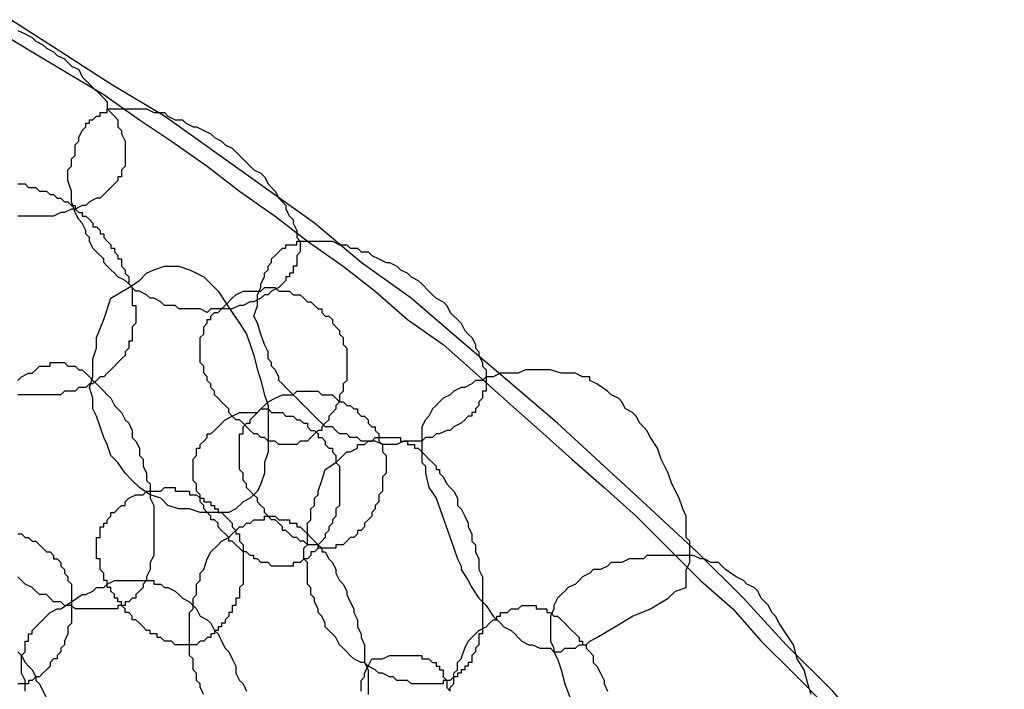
# Model space of a CAD drawing. Header units: millimetres. Extents: x 14 to 424, y 0 to 287.
# Tile 103 of 104: x 359 to 371, y 182 to 190. Entities that reach past the tile are written whole.
import ezdxf

# ---------------------------------------------------------------- set-up
doc = ezdxf.new("R2010")
doc.units = ezdxf.units.MM
doc.layers.add('PDF _0', color=7, linetype='Continuous')

msp = doc.modelspace()

# ---------------------------------------------------------------- linework, layer by layer
at = {"layer": 'PDF _0', "lineweight": 25}
for points in [[(371.268, 179.257), (370.769, 179.88), (370.313, 180.462), (369.772, 181.044), (369.274, 181.584), (368.775, 182.165), (368.235, 182.705), (367.737, 183.245), (367.197, 183.785), (366.657, 184.284), (366.117, 184.782), (365.577, 185.281), (364.995, 185.779), (364.455, 186.236), (363.873, 186.735), (363.292, 187.15), (362.752, 187.607), (362.17, 188.023), (361.589, 188.438), (361.007, 188.854), (360.384, 189.227), (359.802, 189.601), (359.221, 189.975)], [(359.054, 189.851), (359.47, 189.601), (359.885, 189.352), (360.301, 189.103), (360.716, 188.812), (361.09, 188.563), (361.505, 188.272), (361.879, 187.981), (362.295, 187.69), (362.669, 187.4), (363.084, 187.109), (363.458, 186.818), (363.832, 186.486), (364.247, 186.195), (364.621, 185.862), (364.995, 185.53), (365.369, 185.198), (365.743, 184.865), (366.117, 184.533), (366.491, 184.201), (366.864, 183.827), (367.238, 183.453), (367.612, 183.121), (367.945, 182.747), (368.318, 182.373), (368.692, 181.999)], [(359.304, 189.851), (359.387, 189.809), (359.47, 189.768), (359.511, 189.726), (359.594, 189.684), (359.636, 189.643), (359.719, 189.601), (359.761, 189.56), (359.844, 189.518), (359.885, 189.477), (359.927, 189.435), (360.01, 189.394), (360.051, 189.311), (360.093, 189.269), (360.135, 189.227), (360.176, 189.186), (360.259, 189.103), (360.301, 189.061), (360.342, 189.02), (360.342, 188.937), (360.384, 188.895), (360.425, 188.854), (360.467, 188.812), (360.467, 188.729), (360.508, 188.687), (360.508, 188.646), (360.55, 188.563), (360.55, 188.521), (360.55, 188.48), (360.55, 188.438), (360.55, 188.397), (360.55, 188.314), (360.55, 188.272), (360.508, 188.23), (360.508, 188.189), (360.508, 188.147), (360.467, 188.147), (360.467, 188.106), (360.425, 188.064), (360.384, 188.023), (360.342, 187.981), (360.301, 187.94), (360.259, 187.898), (360.218, 187.898), (360.135, 187.857), (360.093, 187.815), (360.051, 187.815), (359.968, 187.773), (359.927, 187.773), (359.844, 187.732), (359.802, 187.732), (359.719, 187.69), (359.678, 187.69), (359.594, 187.69), (359.553, 187.69), (359.47, 187.69), (359.428, 187.69), (359.345, 187.69), (359.304, 187.69)], [(359.304, 188.064), (359.345, 188.064), (359.387, 188.064), (359.428, 188.023), (359.47, 188.023), (359.511, 188.023), (359.553, 187.981), (359.594, 187.981), (359.636, 187.981), (359.678, 187.94), (359.719, 187.94), (359.761, 187.898), (359.802, 187.898), (359.844, 187.857), (359.885, 187.857), (359.927, 187.815), (359.968, 187.815), (359.968, 187.773), (360.01, 187.732), (360.051, 187.732), (360.051, 187.69), (360.093, 187.69), (360.135, 187.649), (360.176, 187.607), (360.176, 187.566), (360.218, 187.566), (360.259, 187.524), (360.259, 187.483), (360.301, 187.483), (360.301, 187.441), (360.342, 187.4), (360.384, 187.358), (360.384, 187.316), (360.425, 187.316), (360.425, 187.275), (360.467, 187.233), (360.467, 187.192), (360.508, 187.192), (360.508, 187.15), (360.508, 187.109), (360.55, 187.067), (360.55, 187.026), (360.592, 186.984), (360.592, 186.943), (360.592, 186.901), (360.633, 186.86), (360.633, 186.818), (360.633, 186.776), (360.633, 186.735), (360.633, 186.693), (360.633, 186.652), (360.675, 186.652), (360.675, 186.61), (360.675, 186.569), (360.675, 186.527), (360.675, 186.486), (360.675, 186.444), (360.633, 186.403), (360.633, 186.361), (360.633, 186.319), (360.633, 186.278), (360.633, 186.236), (360.592, 186.236), (360.592, 186.195), (360.592, 186.153), (360.55, 186.112), (360.55, 186.07), (360.508, 186.029), (360.467, 185.987), (360.425, 185.946), (360.384, 185.904), (360.342, 185.862), (360.301, 185.821), (360.259, 185.821), (360.218, 185.779), (360.176, 185.738), (360.135, 185.738), (360.093, 185.696), (360.051, 185.696), (360.01, 185.696), (359.968, 185.655), (359.927, 185.655), (359.885, 185.655), (359.844, 185.655), (359.802, 185.613), (359.761, 185.613), (359.719, 185.613), (359.678, 185.613), (359.636, 185.613), (359.594, 185.613), (359.553, 185.613), (359.511, 185.613), (359.47, 185.613), (359.428, 185.613), (359.387, 185.613), (359.345, 185.613), (359.304, 185.613)], [(359.304, 185.779), (359.345, 185.821), (359.428, 185.862), (359.47, 185.862), (359.511, 185.904), (359.553, 185.946), (359.594, 185.946), (359.636, 185.946), (359.678, 185.946), (359.678, 185.987), (359.719, 185.987), (359.761, 185.987), (359.802, 185.987), (359.844, 185.987), (359.885, 185.946), (359.927, 185.946), (359.968, 185.946), (360.01, 185.904), (360.051, 185.904), (360.093, 185.862), (360.135, 185.821), (360.176, 185.779), (360.218, 185.738), (360.259, 185.696), (360.301, 185.655), (360.342, 185.613), (360.384, 185.572), (360.425, 185.489), (360.467, 185.447), (360.508, 185.406), (360.55, 185.322), (360.592, 185.281), (360.633, 185.198), (360.633, 185.115), (360.675, 185.073), (360.716, 184.99), (360.716, 184.907), (360.758, 184.865), (360.758, 184.782), (360.799, 184.699), (360.799, 184.616), (360.841, 184.575), (360.841, 184.492), (360.841, 184.408), (360.882, 184.325), (360.882, 184.284), (360.882, 184.201), (360.882, 184.118), (360.882, 184.076), (360.882, 183.993), (360.882, 183.91), (360.882, 183.868), (360.882, 183.785), (360.882, 183.744), (360.841, 183.661), (360.841, 183.619), (360.841, 183.578), (360.799, 183.495), (360.799, 183.453), (360.758, 183.411), (360.758, 183.37), (360.716, 183.328), (360.675, 183.287), (360.675, 183.245), (360.633, 183.245), (360.592, 183.204), (360.55, 183.204), (360.55, 183.162), (360.508, 183.162), (360.467, 183.162), (360.467, 183.121), (360.425, 183.121), (360.384, 183.121), (360.342, 183.121), (360.259, 183.121), (360.218, 183.121), (360.176, 183.121), (360.093, 183.121), (360.051, 183.121), (359.968, 183.121), (359.927, 183.162), (359.844, 183.162), (359.802, 183.204), (359.719, 183.204), (359.678, 183.245), (359.636, 183.287), (359.553, 183.287), (359.511, 183.328), (359.47, 183.37), (359.387, 183.411), (359.345, 183.453), (359.304, 183.495)], [(361.464, 182.124), (361.422, 182.207), (361.422, 182.248), (361.381, 182.29), (361.381, 182.373), (361.339, 182.414), (361.339, 182.498), (361.339, 182.539), (361.298, 182.581), (361.298, 182.664), (361.298, 182.705), (361.298, 182.788), (361.298, 182.83), (361.298, 182.913), (361.298, 182.954), (361.298, 182.996), (361.298, 183.079), (361.339, 183.121), (361.339, 183.162), (361.339, 183.245), (361.381, 183.287), (361.381, 183.328), (361.381, 183.411), (361.422, 183.453), (361.422, 183.536), (361.464, 183.578), (361.505, 183.702), (361.547, 183.785), (361.63, 183.868), (361.672, 183.91), (361.755, 183.952), (361.796, 183.993), (361.838, 184.035), (361.879, 184.076), (361.921, 184.076), (361.962, 184.118), (362.004, 184.118), (362.046, 184.159), (362.087, 184.159), (362.129, 184.159), (362.17, 184.159), (362.17, 184.201), (362.212, 184.201), (362.253, 184.201), (362.295, 184.201), (362.336, 184.159), (362.378, 184.159), (362.419, 184.159), (362.461, 184.159), (362.461, 184.118), (362.502, 184.118), (362.544, 184.118), (362.544, 184.076), (362.586, 184.076), (362.627, 184.035), (362.669, 183.993), (362.71, 183.952), (362.752, 183.91), (362.793, 183.868), (362.835, 183.827), (362.835, 183.785), (362.876, 183.785), (362.918, 183.702), (362.959, 183.661), (363.001, 183.578), (363.001, 183.536), (363.043, 183.453), (363.084, 183.411), (363.126, 183.328), (363.126, 183.287), (363.167, 183.204), (363.209, 183.121), (363.209, 183.079), (363.25, 182.996), (363.25, 182.913), (363.292, 182.83), (363.292, 182.788), (363.333, 182.705), (363.333, 182.622), (363.333, 182.539), (363.333, 182.498), (363.375, 182.414), (363.375, 182.331), (363.375, 182.29), (363.375, 182.207), (363.375, 182.124)], [(359.304, 183.993), (359.345, 183.993), (359.387, 183.952), (359.428, 183.952), (359.47, 183.91), (359.511, 183.91), (359.553, 183.868), (359.594, 183.827), (359.636, 183.785), (359.678, 183.785), (359.719, 183.744), (359.719, 183.702), (359.761, 183.702), (359.802, 183.661), (359.802, 183.619), (359.844, 183.578), (359.844, 183.536), (359.885, 183.495), (359.885, 183.453), (359.927, 183.411), (359.927, 183.37), (359.927, 183.328), (359.927, 183.287), (359.927, 183.204), (359.927, 183.162), (359.927, 183.121), (359.927, 183.079), (359.927, 183.038), (359.927, 182.996), (359.927, 182.954), (359.885, 182.913), (359.885, 182.871), (359.885, 182.83), (359.844, 182.747), (359.844, 182.705), (359.802, 182.664), (359.802, 182.622), (359.761, 182.581), (359.761, 182.539), (359.719, 182.539), (359.678, 182.498), (359.678, 182.456), (359.636, 182.414), (359.594, 182.373), (359.553, 182.331), (359.511, 182.331), (359.47, 182.29), (359.428, 182.29), (359.428, 182.248), (359.387, 182.248), (359.345, 182.248), (359.304, 182.248)], [(368.526, 182.124), (368.485, 182.248), (368.443, 182.414), (368.36, 182.539), (368.318, 182.705), (368.235, 182.83), (368.152, 182.954), (368.111, 183.038), (368.069, 183.079), (368.028, 183.162), (367.986, 183.204), (367.945, 183.245), (367.903, 183.328), (367.861, 183.37), (367.778, 183.411), (367.737, 183.453), (367.654, 183.495), (367.529, 183.578), (367.488, 183.619), (367.446, 183.661), (367.363, 183.661), (367.28, 183.702), (367.238, 183.702), (367.155, 183.744), (366.989, 183.744), (366.864, 183.744), (366.781, 183.744), (366.698, 183.744), (366.615, 183.744), (366.574, 183.702), (366.491, 183.702), (366.407, 183.702), (366.324, 183.661), (366.283, 183.661), (366.2, 183.661), (366.158, 183.619), (366.075, 183.578), (365.992, 183.578), (365.951, 183.536), (365.867, 183.495), (365.826, 183.453), (365.784, 183.411), (365.701, 183.37), (365.66, 183.328), (365.618, 183.287), (365.577, 183.245), (365.535, 183.162), (365.535, 183.121), (365.494, 183.038), (365.494, 182.954), (365.494, 182.913), (365.494, 182.83), (365.494, 182.747), (365.535, 182.664), (365.535, 182.622), (365.577, 182.539), (365.618, 182.414), (365.66, 182.248), (365.867, 181.708)], [(359.387, 182.165), (359.387, 182.207), (359.387, 182.29), (359.345, 182.373), (359.345, 182.414), (359.345, 182.456), (359.345, 182.498), (359.345, 182.539), (359.345, 182.581), (359.387, 182.622), (359.387, 182.664), (359.387, 182.705), (359.387, 182.747), (359.428, 182.747), (359.428, 182.788), (359.428, 182.83), (359.47, 182.83), (359.47, 182.871), (359.511, 182.913), (359.553, 182.954), (359.594, 182.996), (359.636, 183.038), (359.678, 183.079), (359.761, 183.121), (359.802, 183.121), (359.927, 183.204), (360.051, 183.287), (360.093, 183.287), (360.176, 183.328), (360.218, 183.37), (360.301, 183.37), (360.342, 183.411), (360.425, 183.453), (360.467, 183.453), (360.508, 183.453), (360.55, 183.453), (360.592, 183.453), (360.633, 183.453), (360.675, 183.453), (360.716, 183.453), (360.758, 183.453), (360.799, 183.453), (360.841, 183.453), (360.882, 183.453), (360.882, 183.411), (360.965, 183.411), (361.007, 183.37), (361.048, 183.37), (361.132, 183.328), (361.173, 183.287), (361.215, 183.245), (361.298, 183.204), (361.339, 183.162), (361.381, 183.121), (361.422, 183.038), (361.505, 182.996), (361.547, 182.954), (361.589, 182.871), (361.63, 182.83), (361.672, 182.747), (361.713, 182.664), (361.755, 182.622), (361.796, 182.539), (361.838, 182.456), (361.838, 182.373), (361.879, 182.29), (361.921, 182.248), (361.962, 182.165)], [(364.33, 182.165), (364.33, 182.207), (364.372, 182.248), (364.372, 182.331), (364.372, 182.373), (364.413, 182.414), (364.413, 182.498), (364.455, 182.539), (364.497, 182.664), (364.538, 182.747), (364.621, 182.83), (364.663, 182.871), (364.746, 182.913), (364.787, 182.954), (364.829, 182.996), (364.87, 182.996), (364.87, 183.038), (364.912, 183.038), (364.912, 183.079), (364.953, 183.079), (364.995, 183.079), (365.037, 183.121), (365.078, 183.121), (365.12, 183.121), (365.161, 183.162), (365.203, 183.162), (365.244, 183.162), (365.286, 183.162), (365.327, 183.162), (365.327, 183.121), (365.369, 183.121), (365.41, 183.121), (365.452, 183.121), (365.452, 183.079), (365.494, 183.079), (365.535, 183.038), (365.577, 183.038), (365.618, 182.996), (365.66, 182.954), (365.701, 182.913), (365.743, 182.871), (365.784, 182.83), (365.826, 182.788), (365.826, 182.747), (365.867, 182.747), (365.867, 182.705), (365.909, 182.705), (365.909, 182.664), (365.951, 182.622), (365.992, 182.581), (365.992, 182.498), (366.034, 182.456), (366.075, 182.373), (366.117, 182.29), (366.117, 182.248), (366.158, 182.165)], [(359.304, 182.622), (359.345, 182.581), (359.387, 182.498), (359.428, 182.456), (359.47, 182.414), (359.511, 182.331), (359.511, 182.29), (359.553, 182.248), (359.636, 182.082)], [(363.292, 182.165), (363.292, 182.207), (363.292, 182.248), (363.292, 182.29), (363.333, 182.331), (363.333, 182.373), (363.375, 182.456), (363.416, 182.539), (363.458, 182.539), (363.541, 182.539), (363.624, 182.581), (363.666, 182.581), (363.707, 182.581), (363.749, 182.581), (363.79, 182.581), (363.832, 182.581), (363.873, 182.581), (363.915, 182.581), (363.956, 182.581), (363.998, 182.581), (363.998, 182.539), (364.04, 182.539), (364.081, 182.539), (364.123, 182.498), (364.164, 182.498), (364.164, 182.456), (364.206, 182.456), (364.206, 182.414), (364.247, 182.414), (364.247, 182.373), (364.247, 182.331), (364.289, 182.29), (364.289, 182.248), (364.289, 182.207), (364.33, 182.165)]]:
    msp.add_lwpolyline(points, dxfattribs=at)
for points in [[(359.885, 188.106), (359.885, 188.23), (359.927, 188.272), (359.927, 188.355), (359.968, 188.397), (359.968, 188.438), (359.968, 188.521), (360.01, 188.563), (360.01, 188.604), (360.051, 188.687), (360.093, 188.729), (360.093, 188.77), (360.135, 188.77), (360.135, 188.812), (360.176, 188.812), (360.218, 188.854), (360.259, 188.854), (360.259, 188.895), (360.301, 188.895), (360.342, 188.895), (360.342, 188.937), (360.425, 188.937), (360.467, 188.937), (360.508, 188.937), (360.55, 188.937), (360.633, 188.937), (360.675, 188.937), (360.758, 188.937), (360.799, 188.937), (360.882, 188.895), (360.924, 188.895), (361.007, 188.895), (361.048, 188.854), (361.132, 188.812), (361.215, 188.812), (361.256, 188.77), (361.339, 188.729), (361.381, 188.729), (361.464, 188.687), (361.547, 188.646), (361.589, 188.604), (361.672, 188.563), (361.713, 188.521), (361.796, 188.48), (361.838, 188.438), (361.879, 188.397), (361.962, 188.314), (362.004, 188.272), (362.046, 188.23), (362.129, 188.189), (362.17, 188.147), (362.212, 188.064), (362.253, 188.023), (362.295, 187.981), (362.336, 187.898), (362.378, 187.857), (362.419, 187.815), (362.419, 187.773), (362.461, 187.69), (362.502, 187.649), (362.502, 187.607), (362.544, 187.524), (362.544, 187.483), (362.544, 187.441), (362.586, 187.4), (362.586, 187.316), (362.586, 187.275), (362.544, 187.233), (362.544, 187.192), (362.544, 187.15), (362.544, 187.109), (362.502, 187.109), (362.502, 187.067), (362.502, 187.026), (362.461, 187.026), (362.461, 186.984), (362.419, 186.984), (362.419, 186.943), (362.378, 186.901), (362.336, 186.86), (362.253, 186.818), (362.212, 186.776), (362.17, 186.776), (362.129, 186.735), (362.046, 186.693), (362.004, 186.693), (361.921, 186.652), (361.879, 186.652), (361.796, 186.61), (361.755, 186.61), (361.672, 186.61), (361.63, 186.61), (361.547, 186.61), (361.505, 186.569), (361.422, 186.61), (361.381, 186.61), (361.298, 186.61), (361.256, 186.61), (361.173, 186.61), (361.132, 186.652), (361.048, 186.652), (361.007, 186.652), (360.965, 186.693), (360.882, 186.735), (360.841, 186.735), (360.799, 186.776), (360.716, 186.818), (360.675, 186.818), (360.633, 186.86), (360.592, 186.901), (360.55, 186.943), (360.467, 186.984), (360.425, 187.026), (360.384, 187.067), (360.342, 187.109), (360.301, 187.15), (360.301, 187.192), (360.259, 187.233), (360.218, 187.275), (360.176, 187.316), (360.135, 187.4), (360.135, 187.441), (360.093, 187.483), (360.093, 187.524), (360.051, 187.607), (360.01, 187.649), (359.968, 187.732), (359.927, 187.857), (359.927, 187.981)], [(362.046, 186.527), (362.087, 186.652), (362.087, 186.735), (362.087, 186.776), (362.129, 186.86), (362.129, 186.901), (362.17, 186.984), (362.17, 187.026), (362.212, 187.067), (362.212, 187.109), (362.253, 187.15), (362.253, 187.192), (362.295, 187.233), (362.336, 187.275), (362.378, 187.316), (362.419, 187.316), (362.419, 187.358), (362.461, 187.358), (362.502, 187.358), (362.544, 187.358), (362.544, 187.4), (362.586, 187.4), (362.627, 187.4), (362.669, 187.4), (362.752, 187.4), (362.793, 187.4), (362.835, 187.4), (362.918, 187.4), (362.959, 187.4), (363.043, 187.358), (363.126, 187.358), (363.167, 187.316), (363.25, 187.316), (363.292, 187.275), (363.375, 187.275), (363.416, 187.233), (363.5, 187.192), (363.583, 187.15), (363.624, 187.15), (363.707, 187.109), (363.749, 187.067), (363.832, 187.026), (363.873, 186.984), (363.956, 186.943), (363.998, 186.901), (364.081, 186.818), (364.123, 186.776), (364.164, 186.735), (364.247, 186.693), (364.289, 186.652), (364.33, 186.569), (364.372, 186.527), (364.413, 186.486), (364.455, 186.444), (364.497, 186.361), (364.538, 186.319), (364.58, 186.278), (364.621, 186.195), (364.621, 186.153), (364.663, 186.112), (364.663, 186.07), (364.704, 185.987), (364.704, 185.946), (364.746, 185.904), (364.746, 185.821), (364.746, 185.779), (364.746, 185.738), (364.746, 185.696), (364.746, 185.655), (364.704, 185.655), (364.704, 185.613), (364.704, 185.572), (364.663, 185.53), (364.663, 185.489), (364.621, 185.447), (364.621, 185.406), (364.58, 185.406), (364.58, 185.364), (364.538, 185.364), (364.497, 185.322), (364.455, 185.281), (364.372, 185.239), (364.33, 185.198), (364.289, 185.198), (364.206, 185.156), (364.164, 185.156), (364.123, 185.115), (364.04, 185.115), (363.998, 185.073), (363.915, 185.073), (363.832, 185.073), (363.79, 185.073), (363.707, 185.032), (363.666, 185.032), (363.583, 185.032), (363.541, 185.032), (363.458, 185.073), (363.416, 185.073), (363.333, 185.073), (363.292, 185.073), (363.25, 185.115), (363.167, 185.115), (363.126, 185.156), (363.043, 185.156), (363.001, 185.198), (362.959, 185.239), (362.876, 185.239), (362.835, 185.281), (362.793, 185.322), (362.752, 185.364), (362.71, 185.406), (362.669, 185.447), (362.627, 185.489), (362.586, 185.53), (362.544, 185.572), (362.502, 185.613), (362.461, 185.655), (362.419, 185.696), (362.378, 185.738), (362.336, 185.779), (362.336, 185.821), (362.295, 185.904), (362.253, 185.946), (362.253, 185.987), (362.212, 186.029), (362.212, 186.112), (362.17, 186.195), (362.129, 186.319), (362.087, 186.444)], [(360.384, 186.735), (360.592, 186.86), (360.716, 186.943), (360.799, 187.026), (360.882, 187.067), (361.007, 187.109), (361.048, 187.109), (361.09, 187.109), (361.173, 187.109), (361.298, 187.067), (361.381, 187.026), (361.464, 186.984), (361.547, 186.901), (361.63, 186.818), (361.713, 186.693), (361.796, 186.569), (361.879, 186.444), (361.962, 186.319), (362.004, 186.195), (362.046, 186.07), (362.087, 185.904), (362.129, 185.779), (362.17, 185.613), (362.212, 185.489), (362.212, 185.322), (362.212, 185.198), (362.212, 185.073), (362.212, 184.949), (362.17, 184.824), (362.17, 184.699), (362.129, 184.575), (362.087, 184.492), (362.004, 184.408), (361.921, 184.367), (361.838, 184.284), (361.755, 184.242), (361.672, 184.242), (361.547, 184.242), (361.422, 184.242), (361.298, 184.284), (361.173, 184.284), (361.048, 184.325), (360.965, 184.408), (360.841, 184.45), (360.716, 184.533), (360.633, 184.616), (360.55, 184.699), (360.467, 184.824), (360.384, 184.907), (360.342, 185.032), (360.301, 185.115), (360.259, 185.239), (360.218, 185.364), (360.176, 185.447), (360.176, 185.572), (360.135, 185.696), (360.176, 185.821), (360.176, 185.946), (360.176, 186.029), (360.218, 186.153), (360.218, 186.278), (360.301, 186.486)], [(361.838, 186.776), (361.921, 186.818), (362.004, 186.818), (362.046, 186.818), (362.087, 186.818), (362.129, 186.818), (362.17, 186.86), (362.212, 186.86), (362.253, 186.86), (362.295, 186.86), (362.336, 186.818), (362.378, 186.818), (362.419, 186.818), (362.461, 186.818), (362.502, 186.776), (362.544, 186.776), (362.586, 186.776), (362.627, 186.735), (362.669, 186.693), (362.71, 186.693), (362.752, 186.652), (362.793, 186.61), (362.835, 186.61), (362.835, 186.569), (362.876, 186.527), (362.918, 186.527), (362.959, 186.486), (362.959, 186.444), (363.001, 186.403), (363.043, 186.361), (363.043, 186.319), (363.084, 186.278), (363.084, 186.236), (363.084, 186.195), (363.126, 186.153), (363.126, 186.112), (363.126, 186.07), (363.126, 186.029), (363.126, 185.987), (363.126, 185.946), (363.126, 185.862), (363.126, 185.821), (363.126, 185.779), (363.084, 185.738), (363.084, 185.696), (363.084, 185.655), (363.043, 185.613), (363.043, 185.572), (363.043, 185.53), (363.001, 185.489), (363.001, 185.447), (362.959, 185.406), (362.918, 185.364), (362.918, 185.322), (362.876, 185.281), (362.835, 185.239), (362.835, 185.198), (362.793, 185.198), (362.752, 185.156), (362.71, 185.115), (362.669, 185.073), (362.627, 185.073), (362.586, 185.073), (362.544, 185.032), (362.502, 185.032), (362.461, 185.032), (362.419, 185.032), (362.378, 185.032), (362.336, 185.032), (362.295, 185.073), (362.253, 185.073), (362.212, 185.073), (362.17, 185.115), (362.129, 185.115), (362.087, 185.156), (362.046, 185.156), (362.004, 185.198), (361.962, 185.239), (361.921, 185.281), (361.879, 185.322), (361.838, 185.322), (361.796, 185.364), (361.755, 185.406), (361.755, 185.447), (361.713, 185.489), (361.672, 185.53), (361.63, 185.572), (361.589, 185.613), (361.589, 185.655), (361.547, 185.696), (361.547, 185.738), (361.505, 185.779), (361.505, 185.821), (361.464, 185.862), (361.464, 185.904), (361.464, 185.946), (361.422, 185.987), (361.422, 186.029), (361.422, 186.07), (361.422, 186.112), (361.422, 186.153), (361.422, 186.195), (361.422, 186.236), (361.422, 186.278), (361.464, 186.319), (361.464, 186.361), (361.464, 186.403), (361.505, 186.444), (361.505, 186.486), (361.547, 186.486), (361.547, 186.527), (361.589, 186.569), (361.63, 186.569), (361.672, 186.61), (361.713, 186.652), (361.796, 186.735)], [(367.072, 183.37), (367.072, 183.536), (367.072, 183.578), (367.114, 183.661), (367.114, 183.744), (367.114, 183.827), (367.114, 183.91), (367.072, 183.952), (367.072, 184.118), (367.072, 184.159), (367.072, 184.201), (367.031, 184.284), (366.989, 184.408), (366.906, 184.575), (366.864, 184.699), (366.781, 184.865), (366.74, 184.99), (366.657, 185.115), (366.615, 185.198), (366.574, 185.239), (366.532, 185.281), (366.491, 185.364), (366.449, 185.406), (366.366, 185.447), (366.324, 185.53), (366.283, 185.572), (366.2, 185.613), (366.158, 185.655), (366.034, 185.738), (365.951, 185.779), (365.951, 185.821), (365.909, 185.821), (365.867, 185.821), (365.784, 185.862), (365.701, 185.862), (365.618, 185.862), (365.494, 185.904), (365.327, 185.904), (365.244, 185.904), (365.203, 185.904), (365.12, 185.862), (365.037, 185.862), (364.953, 185.862), (364.912, 185.862), (364.829, 185.821), (364.746, 185.821), (364.704, 185.779), (364.621, 185.779), (364.58, 185.738), (364.497, 185.696), (364.455, 185.696), (364.372, 185.655), (364.33, 185.613), (364.247, 185.572), (364.206, 185.53), (364.164, 185.489), (364.123, 185.447), (364.081, 185.364), (364.04, 185.322), (363.998, 185.239), (363.998, 185.198), (363.998, 185.115), (363.998, 185.032), (363.998, 184.99), (363.998, 184.907), (363.998, 184.824), (364.04, 184.782), (364.04, 184.699), (364.081, 184.533), (364.164, 184.408), (364.372, 183.827), (364.413, 183.702), (364.455, 183.619), (364.455, 183.578), (364.538, 183.453), (364.58, 183.37), (364.663, 183.245), (364.746, 183.162), (364.829, 183.038), (364.912, 182.954), (364.953, 182.913), (365.037, 182.871), (365.078, 182.83), (365.12, 182.788), (365.161, 182.747), (365.244, 182.705), (365.286, 182.705), (365.369, 182.664), (365.41, 182.664), (365.494, 182.664), (365.535, 182.622), (365.618, 182.622), (365.66, 182.664), (365.743, 182.664), (365.784, 182.664), (365.826, 182.705), (365.909, 182.705), (365.951, 182.747), (366.034, 182.788), (366.241, 182.913), (366.449, 183.038), (366.657, 183.121), (366.864, 183.245), (366.948, 183.328)], [(362.295, 185.572), (362.378, 185.613), (362.461, 185.613), (362.502, 185.613), (362.544, 185.655), (362.586, 185.655), (362.627, 185.655), (362.669, 185.655), (362.71, 185.655), (362.752, 185.655), (362.793, 185.655), (362.835, 185.613), (362.876, 185.613), (362.918, 185.613), (362.959, 185.613), (363.001, 185.572), (363.043, 185.53), (363.084, 185.53), (363.126, 185.489), (363.167, 185.489), (363.209, 185.447), (363.25, 185.447), (363.25, 185.406), (363.292, 185.364), (363.333, 185.364), (363.375, 185.322), (363.375, 185.281), (363.416, 185.239), (363.458, 185.239), (363.458, 185.198), (363.5, 185.156), (363.5, 185.115), (363.5, 185.073), (363.541, 185.032), (363.541, 184.99), (363.541, 184.949), (363.583, 184.907), (363.583, 184.865), (363.583, 184.824), (363.583, 184.782), (363.583, 184.741), (363.583, 184.699), (363.541, 184.658), (363.541, 184.575), (363.541, 184.533), (363.541, 184.492), (363.5, 184.45), (363.5, 184.408), (363.5, 184.367), (363.458, 184.325), (363.458, 184.284), (363.416, 184.242), (363.416, 184.201), (363.375, 184.159), (363.333, 184.118), (363.333, 184.076), (363.292, 184.035), (363.25, 184.035), (363.25, 183.993), (363.209, 183.952), (363.167, 183.952), (363.126, 183.91), (363.084, 183.868), (363.043, 183.868), (363.001, 183.868), (363.001, 183.827), (362.959, 183.827), (362.918, 183.827), (362.876, 183.827), (362.835, 183.827), (362.793, 183.827), (362.793, 183.868), (362.752, 183.868), (362.71, 183.868), (362.669, 183.868), (362.627, 183.91), (362.586, 183.91), (362.544, 183.952), (362.502, 183.952), (362.461, 183.993), (362.419, 184.035), (362.378, 184.035), (362.378, 184.076), (362.336, 184.118), (362.295, 184.159), (362.253, 184.159), (362.212, 184.201), (362.17, 184.242), (362.17, 184.284), (362.129, 184.325), (362.087, 184.367), (362.087, 184.408), (362.046, 184.45), (362.004, 184.492), (361.962, 184.533), (361.962, 184.575), (361.921, 184.616), (361.921, 184.658), (361.921, 184.699), (361.879, 184.741), (361.879, 184.782), (361.879, 184.824), (361.879, 184.865), (361.879, 184.907), (361.879, 184.949), (361.879, 184.99), (361.879, 185.032), (361.879, 185.073), (361.879, 185.115), (361.879, 185.156), (361.921, 185.156), (361.921, 185.198), (361.921, 185.239), (361.962, 185.281), (362.004, 185.281), (362.004, 185.322), (362.046, 185.364), (362.087, 185.406), (362.129, 185.447), (362.17, 185.489), (362.212, 185.53)], [(361.796, 185.364), (361.879, 185.406), (361.962, 185.406), (362.004, 185.406), (362.046, 185.406), (362.087, 185.406), (362.129, 185.447), (362.17, 185.447), (362.212, 185.447), (362.253, 185.406), (362.295, 185.406), (362.336, 185.406), (362.378, 185.406), (362.419, 185.364), (362.461, 185.364), (362.502, 185.364), (362.544, 185.322), (362.586, 185.322), (362.627, 185.281), (362.669, 185.281), (362.669, 185.239), (362.71, 185.198), (362.752, 185.198), (362.793, 185.156), (362.793, 185.115), (362.835, 185.115), (362.876, 185.073), (362.876, 185.032), (362.918, 184.99), (362.959, 184.99), (362.959, 184.949), (363.001, 184.907), (363.001, 184.865), (363.001, 184.824), (363.043, 184.782), (363.043, 184.741), (363.043, 184.699), (363.043, 184.658), (363.043, 184.616), (363.043, 184.575), (363.043, 184.533), (363.043, 184.45), (363.043, 184.408), (363.043, 184.367), (363.043, 184.325), (363.001, 184.284), (363.001, 184.242), (363.001, 184.201), (362.959, 184.159), (362.959, 184.118), (362.918, 184.076), (362.918, 184.035), (362.876, 183.993), (362.876, 183.952), (362.835, 183.91), (362.793, 183.868), (362.793, 183.827), (362.752, 183.785), (362.71, 183.785), (362.71, 183.744), (362.669, 183.702), (362.627, 183.702), (362.586, 183.661), (362.544, 183.661), (362.502, 183.661), (362.502, 183.619), (362.461, 183.619), (362.419, 183.619), (362.378, 183.619), (362.336, 183.619), (362.295, 183.619), (362.253, 183.619), (362.212, 183.661), (362.17, 183.661), (362.129, 183.661), (362.087, 183.702), (362.046, 183.702), (362.046, 183.744), (362.004, 183.744), (361.962, 183.785), (361.921, 183.785), (361.879, 183.827), (361.838, 183.868), (361.796, 183.91), (361.755, 183.91), (361.755, 183.952), (361.713, 183.993), (361.672, 184.035), (361.63, 184.076), (361.63, 184.118), (361.589, 184.159), (361.547, 184.159), (361.547, 184.201), (361.505, 184.242), (361.464, 184.284), (361.464, 184.325), (361.422, 184.367), (361.422, 184.408), (361.422, 184.45), (361.381, 184.492), (361.381, 184.533), (361.381, 184.575), (361.339, 184.616), (361.339, 184.658), (361.339, 184.699), (361.339, 184.741), (361.339, 184.782), (361.339, 184.824), (361.339, 184.865), (361.381, 184.907), (361.381, 184.949), (361.381, 184.99), (361.422, 184.99), (361.422, 185.032), (361.464, 185.073), (361.505, 185.115), (361.505, 185.156), (361.547, 185.156), (361.589, 185.198), (361.63, 185.239), (361.713, 185.322)], [(362.876, 184.741), (363.001, 184.824), (363.043, 184.865), (363.084, 184.907), (363.126, 184.949), (363.167, 184.949), (363.25, 184.99), (363.25, 185.032), (363.292, 185.032), (363.333, 185.032), (363.375, 185.073), (363.416, 185.073), (363.458, 185.115), (363.5, 185.115), (363.541, 185.115), (363.583, 185.115), (363.624, 185.115), (363.666, 185.115), (363.707, 185.115), (363.749, 185.115), (363.749, 185.073), (363.79, 185.073), (363.832, 185.073), (363.832, 185.032), (363.873, 185.032), (363.915, 185.032), (363.915, 184.99), (363.956, 184.99), (363.998, 184.949), (364.04, 184.907), (364.081, 184.865), (364.123, 184.824), (364.164, 184.782), (364.164, 184.741), (364.206, 184.741), (364.206, 184.699), (364.247, 184.658), (364.289, 184.575), (364.33, 184.533), (364.372, 184.492), (364.413, 184.408), (364.413, 184.325), (364.455, 184.284), (364.497, 184.201), (364.538, 184.118), (364.538, 184.076), (364.58, 183.993), (364.58, 183.91), (364.621, 183.868), (364.621, 183.785), (364.663, 183.702), (364.663, 183.619), (364.663, 183.578), (364.704, 183.495), (364.704, 183.411), (364.704, 183.328), (364.704, 183.287), (364.704, 183.204), (364.704, 183.121), (364.704, 183.079), (364.704, 182.996), (364.704, 182.954), (364.704, 182.913), (364.704, 182.871), (364.704, 182.83), (364.663, 182.83), (364.663, 182.788), (364.663, 182.747), (364.663, 182.705), (364.621, 182.664), (364.621, 182.622), (364.58, 182.581), (364.58, 182.539), (364.58, 182.498), (364.538, 182.498), (364.538, 182.456), (364.497, 182.456), (364.497, 182.414), (364.455, 182.414), (364.455, 182.373), (364.413, 182.373), (364.413, 182.331), (364.372, 182.331), (364.33, 182.29), (364.289, 182.29), (364.247, 182.29), (364.247, 182.248), (364.206, 182.248), (364.164, 182.248), (364.123, 182.248), (364.081, 182.248), (364.04, 182.248), (363.998, 182.248), (363.956, 182.248), (363.915, 182.248), (363.873, 182.248), (363.832, 182.29), (363.79, 182.29), (363.749, 182.29), (363.707, 182.29), (363.666, 182.331), (363.624, 182.331), (363.541, 182.373), (363.5, 182.373), (363.458, 182.414), (363.375, 182.456), (363.333, 182.498), (363.292, 182.498), (363.209, 182.539), (363.167, 182.581), (363.126, 182.622), (363.084, 182.664), (363.043, 182.705), (363.001, 182.788), (362.959, 182.83), (362.918, 182.871), (362.876, 182.913), (362.876, 182.954), (362.835, 183.038), (362.793, 183.079), (362.793, 183.121), (362.752, 183.204), (362.752, 183.245), (362.71, 183.287), (362.71, 183.37), (362.669, 183.411), (362.669, 183.495), (362.669, 183.536), (362.669, 183.578), (362.669, 183.661), (362.627, 183.702), (362.627, 183.785), (362.627, 183.827), (362.669, 183.868), (362.669, 183.952), (362.669, 183.993), (362.669, 184.076), (362.669, 184.118), (362.71, 184.159), (362.71, 184.242), (362.71, 184.284), (362.752, 184.325), (362.752, 184.408), (362.793, 184.45), (362.793, 184.492), (362.835, 184.616)], [(360.675, 184.45), (360.758, 184.45), (360.799, 184.492), (360.841, 184.492), (360.882, 184.492), (360.924, 184.492), (360.965, 184.492), (361.007, 184.533), (361.048, 184.533), (361.09, 184.533), (361.132, 184.533), (361.132, 184.492), (361.173, 184.492), (361.215, 184.492), (361.256, 184.492), (361.298, 184.492), (361.298, 184.45), (361.339, 184.45), (361.381, 184.45), (361.422, 184.408), (361.464, 184.408), (361.464, 184.367), (361.505, 184.367), (361.547, 184.367), (361.547, 184.325), (361.589, 184.325), (361.589, 184.284), (361.63, 184.284), (361.63, 184.242), (361.672, 184.242), (361.713, 184.201), (361.755, 184.159), (361.796, 184.118), (361.796, 184.076), (361.838, 184.035), (361.838, 183.993), (361.879, 183.993), (361.879, 183.952), (361.879, 183.91), (361.921, 183.868), (361.921, 183.827), (361.921, 183.785), (361.921, 183.744), (361.921, 183.702), (361.921, 183.661), (361.921, 183.619), (361.921, 183.578), (361.921, 183.536), (361.921, 183.495), (361.921, 183.453), (361.921, 183.411), (361.879, 183.37), (361.879, 183.328), (361.879, 183.287), (361.879, 183.245), (361.838, 183.245), (361.838, 183.204), (361.838, 183.162), (361.796, 183.162), (361.796, 183.121), (361.796, 183.079), (361.755, 183.079), (361.755, 183.038), (361.713, 182.996), (361.713, 182.954), (361.672, 182.954), (361.672, 182.913), (361.63, 182.913), (361.63, 182.871), (361.589, 182.871), (361.589, 182.83), (361.547, 182.83), (361.547, 182.788), (361.505, 182.788), (361.464, 182.747), (361.422, 182.747), (361.381, 182.705), (361.339, 182.705), (361.298, 182.705), (361.256, 182.705), (361.215, 182.705), (361.173, 182.705), (361.132, 182.705), (361.09, 182.747), (361.048, 182.747), (361.007, 182.747), (360.965, 182.788), (360.924, 182.788), (360.924, 182.83), (360.882, 182.83), (360.841, 182.83), (360.841, 182.871), (360.799, 182.871), (360.758, 182.913), (360.716, 182.954), (360.675, 182.996), (360.633, 182.996), (360.633, 183.038), (360.592, 183.079), (360.55, 183.079), (360.55, 183.121), (360.508, 183.162), (360.508, 183.204), (360.467, 183.204), (360.467, 183.245), (360.425, 183.245), (360.425, 183.287), (360.384, 183.328), (360.384, 183.37), (360.342, 183.37), (360.342, 183.411), (360.342, 183.453), (360.301, 183.453), (360.301, 183.495), (360.301, 183.536), (360.259, 183.578), (360.259, 183.619), (360.259, 183.661), (360.259, 183.702), (360.218, 183.702), (360.218, 183.744), (360.218, 183.785), (360.218, 183.827), (360.218, 183.868), (360.218, 183.91), (360.218, 183.952), (360.259, 183.952), (360.259, 183.993), (360.259, 184.035), (360.259, 184.076), (360.301, 184.076), (360.301, 184.118), (360.342, 184.118), (360.342, 184.159), (360.384, 184.201), (360.384, 184.242), (360.425, 184.242), (360.467, 184.284), (360.508, 184.325), (360.55, 184.325), (360.55, 184.367), (360.592, 184.408)]]:
    msp.add_lwpolyline(points, close=True, dxfattribs=at)

doc.saveas('drawing.dxf')
